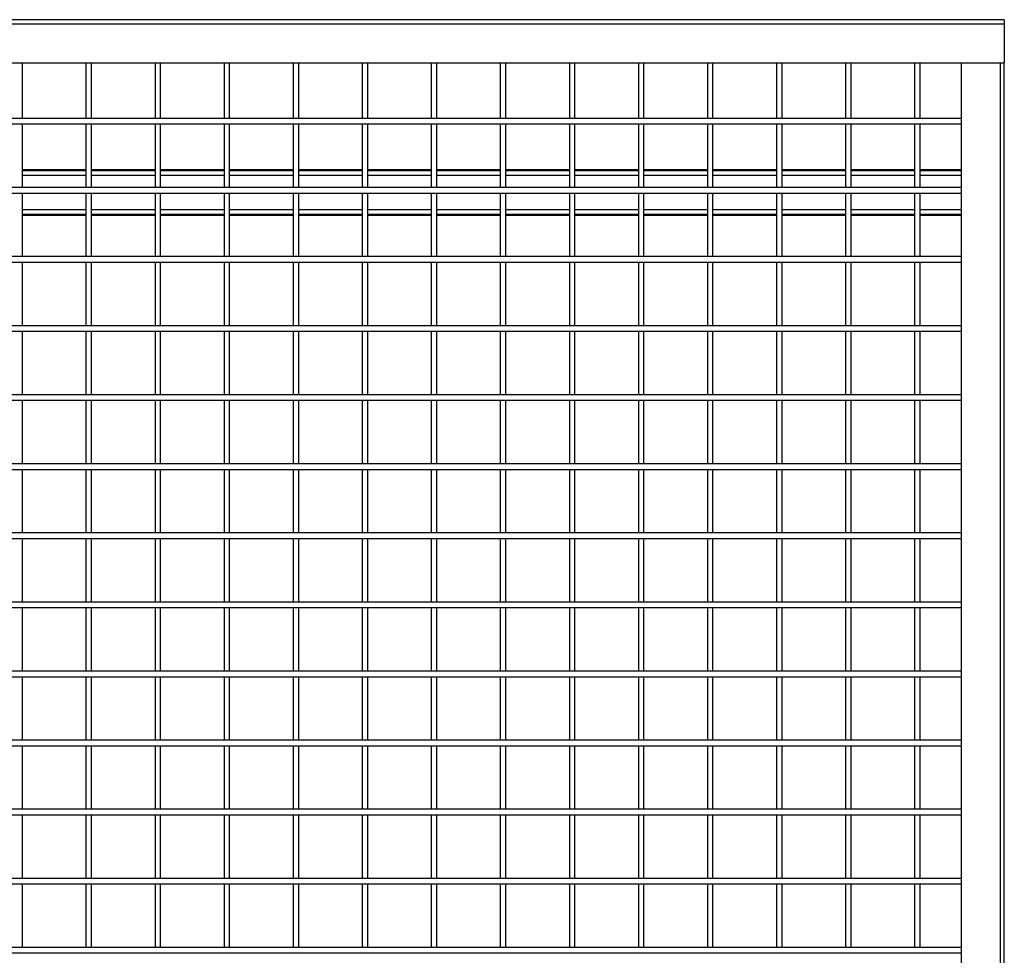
# Model space of a CAD drawing. Header units: inches. Extents: x 0.2 to 10.8, y 0.2 to 8.2.
# Tile 16 of 50: x 4.1 to 5.3, y 3.7 to 4.8. Entities that reach past the tile are written whole.
import ezdxf

# ---------------------------------------------------------------- set-up
doc = ezdxf.new("R2010")
doc.units = ezdxf.units.IN
doc.header["$MEASUREMENT"] = 0

msp = doc.modelspace()

# ---------------------------------------------------------------- linework, layer by layer
for p, q in [((5.25546, 4.78982), (2.80755, 4.78982)), ((5.25546, 4.78982), (5.25546, 4.78502)), ((2.80755, 4.78502), (5.25546, 4.78502)), ((5.25546, 4.78502), (5.25546, 4.73773)), ((2.80755, 4.73773), (5.25546, 4.73773)), ((4.07057, 4.67069), (4.07057, 4.73773)), ((4.14723, 4.73773), (4.14723, 4.67069)), ((4.1539, 4.67069), (4.1539, 4.73773)), ((4.23057, 4.73773), (4.23057, 4.67069)), ((4.23723, 4.67069), (4.23723, 4.73773)), ((4.3139, 4.73773), (4.3139, 4.67069)), ((4.32057, 4.67069), (4.32057, 4.73773)), ((4.39723, 4.73773), (4.39723, 4.67069)), ((4.4039, 4.67069), (4.4039, 4.73773)), ((4.48057, 4.73773), (4.48057, 4.67069)), ((4.48723, 4.67069), (4.48723, 4.73773)), ((4.5639, 4.73773), (4.5639, 4.67069)), ((4.57057, 4.67069), (4.57057, 4.73773)), ((4.64723, 4.73773), (4.64723, 4.67069)), ((4.6539, 4.67069), (4.6539, 4.73773)), ((4.73057, 4.73773), (4.73057, 4.67069)), ((4.73723, 4.67069), (4.73723, 4.73773)), ((4.8139, 4.73773), (4.8139, 4.67069)), ((4.82057, 4.67069), (4.82057, 4.73773)), ((4.89723, 4.73773), (4.89723, 4.67069)), ((4.9039, 4.67069), (4.9039, 4.73773)), ((4.98057, 4.73773), (4.98057, 4.67069)), ((4.98723, 4.67069), (4.98723, 4.73773)), ((5.0639, 4.73773), (5.0639, 4.67069)), ((5.07057, 4.67069), (5.07057, 4.73773)), ((5.14723, 4.73773), (5.14723, 4.67069)), ((5.1539, 4.67069), (5.1539, 4.73773)), ((5.20338, 4.73773), (5.20338, 2.09111)), ((5.25066, 4.73773), (5.25066, 2.09111)), ((5.25546, 2.09111), (5.25546, 4.73773)), ((5.20338, 4.67069), (2.85963, 4.67069)), ((2.85963, 4.66403), (5.20338, 4.66403)), ((4.07057, 4.58736), (4.07057, 4.66403)), ((4.14723, 4.66403), (4.14723, 4.58736)), ((4.1539, 4.58736), (4.1539, 4.66403)), ((4.23057, 4.66403), (4.23057, 4.58736)), ((4.23723, 4.58736), (4.23723, 4.66403)), ((4.3139, 4.66403), (4.3139, 4.58736)), ((4.32057, 4.58736), (4.32057, 4.66403)), ((4.39723, 4.66403), (4.39723, 4.58736)), ((4.4039, 4.58736), (4.4039, 4.66403)), ((4.48057, 4.66403), (4.48057, 4.58736)), ((4.48723, 4.58736), (4.48723, 4.66403)), ((4.5639, 4.66403), (4.5639, 4.58736)), ((4.57057, 4.58736), (4.57057, 4.66403)), ((4.64723, 4.66403), (4.64723, 4.58736)), ((4.6539, 4.58736), (4.6539, 4.66403)), ((4.73057, 4.66403), (4.73057, 4.58736)), ((4.73723, 4.58736), (4.73723, 4.66403)), ((4.8139, 4.66403), (4.8139, 4.58736)), ((4.82057, 4.58736), (4.82057, 4.66403)), ((4.89723, 4.66403), (4.89723, 4.58736)), ((4.9039, 4.58736), (4.9039, 4.66403)), ((4.98057, 4.66403), (4.98057, 4.58736)), ((4.98723, 4.58736), (4.98723, 4.66403)), ((5.0639, 4.66403), (5.0639, 4.58736)), ((5.07057, 4.58736), (5.07057, 4.66403)), ((5.14723, 4.66403), (5.14723, 4.58736)), ((5.1539, 4.58736), (5.1539, 4.66403)), ((4.14723, 4.60882), (4.07057, 4.60882)), ((4.14723, 4.60753), (4.07057, 4.60753)), ((4.07057, 4.60242), (4.14723, 4.60242)), ((4.23057, 4.60882), (4.1539, 4.60882)), ((4.23057, 4.60753), (4.1539, 4.60753)), ((4.1539, 4.60242), (4.23057, 4.60242)), ((4.3139, 4.60882), (4.23723, 4.60882)), ((4.3139, 4.60753), (4.23723, 4.60753)), ((4.23723, 4.60242), (4.3139, 4.60242)), ((4.39723, 4.60882), (4.32057, 4.60882)), ((4.39723, 4.60753), (4.32057, 4.60753)), ((4.32057, 4.60242), (4.39723, 4.60242)), ((4.48057, 4.60882), (4.4039, 4.60882)), ((4.48057, 4.60753), (4.4039, 4.60753)), ((4.4039, 4.60242), (4.48057, 4.60242)), ((4.5639, 4.60882), (4.48723, 4.60882)), ((4.5639, 4.60753), (4.48723, 4.60753)), ((4.48723, 4.60242), (4.5639, 4.60242)), ((4.64723, 4.60882), (4.57057, 4.60882)), ((4.64723, 4.60753), (4.57057, 4.60753)), ((4.57057, 4.60242), (4.64723, 4.60242)), ((4.73057, 4.60882), (4.6539, 4.60882)), ((4.73057, 4.60753), (4.6539, 4.60753)), ((4.6539, 4.60242), (4.73057, 4.60242)), ((4.8139, 4.60882), (4.73723, 4.60882)), ((4.8139, 4.60753), (4.73723, 4.60753)), ((4.73723, 4.60242), (4.8139, 4.60242)), ((4.89723, 4.60882), (4.82057, 4.60882)), ((4.89723, 4.60753), (4.82057, 4.60753)), ((4.82057, 4.60242), (4.89723, 4.60242)), ((4.98057, 4.60882), (4.9039, 4.60882)), ((4.98057, 4.60753), (4.9039, 4.60753)), ((4.9039, 4.60242), (4.98057, 4.60242)), ((5.0639, 4.60882), (4.98723, 4.60882)), ((5.0639, 4.60753), (4.98723, 4.60753)), ((4.98723, 4.60242), (5.0639, 4.60242)), ((5.14723, 4.60882), (5.07057, 4.60882)), ((5.14723, 4.60753), (5.07057, 4.60753)), ((5.07057, 4.60242), (5.14723, 4.60242)), ((5.20338, 4.60882), (5.1539, 4.60882)), ((5.20338, 4.60753), (5.1539, 4.60753)), ((5.1539, 4.60242), (5.20338, 4.60242)), ((5.20338, 4.58736), (2.85963, 4.58736)), ((2.85963, 4.58069), (5.20338, 4.58069)), ((4.07057, 4.50403), (4.07057, 4.58069)), ((4.14723, 4.58069), (4.14723, 4.50403)), ((4.1539, 4.50403), (4.1539, 4.58069)), ((4.23057, 4.58069), (4.23057, 4.50403)), ((4.23723, 4.50403), (4.23723, 4.58069)), ((4.3139, 4.58069), (4.3139, 4.50403)), ((4.32057, 4.50403), (4.32057, 4.58069)), ((4.39723, 4.58069), (4.39723, 4.50403)), ((4.4039, 4.50403), (4.4039, 4.58069)), ((4.48057, 4.58069), (4.48057, 4.50403)), ((4.48723, 4.50403), (4.48723, 4.58069)), ((4.5639, 4.58069), (4.5639, 4.50403)), ((4.57057, 4.50403), (4.57057, 4.58069)), ((4.64723, 4.58069), (4.64723, 4.50403)), ((4.6539, 4.50403), (4.6539, 4.58069)), ((4.73057, 4.58069), (4.73057, 4.50403)), ((4.73723, 4.50403), (4.73723, 4.58069)), ((4.8139, 4.58069), (4.8139, 4.50403)), ((4.82057, 4.50403), (4.82057, 4.58069)), ((4.89723, 4.58069), (4.89723, 4.50403)), ((4.9039, 4.50403), (4.9039, 4.58069)), ((4.98057, 4.58069), (4.98057, 4.50403)), ((4.98723, 4.50403), (4.98723, 4.58069)), ((5.0639, 4.58069), (5.0639, 4.50403)), ((5.07057, 4.50403), (5.07057, 4.58069)), ((5.14723, 4.58069), (5.14723, 4.50403)), ((5.1539, 4.50403), (5.1539, 4.58069)), ((4.14723, 4.56055), (4.07057, 4.56055)), ((4.07057, 4.55544), (4.14723, 4.55544)), ((4.07057, 4.55415), (4.14723, 4.55415)), ((4.23057, 4.56055), (4.1539, 4.56055)), ((4.1539, 4.55544), (4.23057, 4.55544)), ((4.1539, 4.55415), (4.23057, 4.55415)), ((4.3139, 4.56055), (4.23723, 4.56055)), ((4.23723, 4.55544), (4.3139, 4.55544)), ((4.23723, 4.55415), (4.3139, 4.55415)), ((4.39723, 4.56055), (4.32057, 4.56055)), ((4.32057, 4.55544), (4.39723, 4.55544)), ((4.32057, 4.55415), (4.39723, 4.55415)), ((4.48057, 4.56055), (4.4039, 4.56055)), ((4.4039, 4.55544), (4.48057, 4.55544)), ((4.4039, 4.55415), (4.48057, 4.55415)), ((4.5639, 4.56055), (4.48723, 4.56055)), ((4.48723, 4.55544), (4.5639, 4.55544)), ((4.48723, 4.55415), (4.5639, 4.55415)), ((4.64723, 4.56055), (4.57057, 4.56055)), ((4.57057, 4.55544), (4.64723, 4.55544)), ((4.57057, 4.55415), (4.64723, 4.55415)), ((4.73057, 4.56055), (4.6539, 4.56055)), ((4.6539, 4.55544), (4.73057, 4.55544)), ((4.6539, 4.55415), (4.73057, 4.55415)), ((4.8139, 4.56055), (4.73723, 4.56055)), ((4.73723, 4.55544), (4.8139, 4.55544)), ((4.73723, 4.55415), (4.8139, 4.55415)), ((4.89723, 4.56055), (4.82057, 4.56055)), ((4.82057, 4.55544), (4.89723, 4.55544)), ((4.82057, 4.55415), (4.89723, 4.55415)), ((4.98057, 4.56055), (4.9039, 4.56055)), ((4.9039, 4.55544), (4.98057, 4.55544)), ((4.9039, 4.55415), (4.98057, 4.55415)), ((5.0639, 4.56055), (4.98723, 4.56055)), ((4.98723, 4.55544), (5.0639, 4.55544)), ((4.98723, 4.55415), (5.0639, 4.55415)), ((5.14723, 4.56055), (5.07057, 4.56055)), ((5.07057, 4.55544), (5.14723, 4.55544)), ((5.07057, 4.55415), (5.14723, 4.55415)), ((5.20338, 4.56055), (5.1539, 4.56055)), ((5.1539, 4.55544), (5.20338, 4.55544)), ((5.1539, 4.55415), (5.20338, 4.55415)), ((5.20338, 4.50403), (2.85963, 4.50403)), ((2.85963, 4.49736), (5.20338, 4.49736)), ((4.07057, 4.42069), (4.07057, 4.49736)), ((4.14723, 4.49736), (4.14723, 4.42069)), ((4.1539, 4.42069), (4.1539, 4.49736)), ((4.23057, 4.49736), (4.23057, 4.42069)), ((4.23723, 4.42069), (4.23723, 4.49736)), ((4.3139, 4.49736), (4.3139, 4.42069)), ((4.32057, 4.42069), (4.32057, 4.49736)), ((4.39723, 4.49736), (4.39723, 4.42069)), ((4.4039, 4.42069), (4.4039, 4.49736)), ((4.48057, 4.49736), (4.48057, 4.42069)), ((4.48723, 4.42069), (4.48723, 4.49736)), ((4.5639, 4.49736), (4.5639, 4.42069)), ((4.57057, 4.42069), (4.57057, 4.49736)), ((4.64723, 4.49736), (4.64723, 4.42069)), ((4.6539, 4.42069), (4.6539, 4.49736)), ((4.73057, 4.49736), (4.73057, 4.42069)), ((4.73723, 4.42069), (4.73723, 4.49736)), ((4.8139, 4.49736), (4.8139, 4.42069)), ((4.82057, 4.42069), (4.82057, 4.49736)), ((4.89723, 4.49736), (4.89723, 4.42069)), ((4.9039, 4.42069), (4.9039, 4.49736)), ((4.98057, 4.49736), (4.98057, 4.42069)), ((4.98723, 4.42069), (4.98723, 4.49736)), ((5.0639, 4.49736), (5.0639, 4.42069)), ((5.07057, 4.42069), (5.07057, 4.49736)), ((5.14723, 4.49736), (5.14723, 4.42069)), ((5.1539, 4.42069), (5.1539, 4.49736)), ((5.20338, 4.42069), (2.85963, 4.42069)), ((2.85963, 4.41403), (5.20338, 4.41403)), ((4.07057, 4.33736), (4.07057, 4.41403)), ((4.14723, 4.41403), (4.14723, 4.33736)), ((4.1539, 4.33736), (4.1539, 4.41403)), ((4.23057, 4.41403), (4.23057, 4.33736)), ((4.23723, 4.33736), (4.23723, 4.41403)), ((4.3139, 4.41403), (4.3139, 4.33736)), ((4.32057, 4.33736), (4.32057, 4.41403)), ((4.39723, 4.41403), (4.39723, 4.33736)), ((4.4039, 4.33736), (4.4039, 4.41403)), ((4.48057, 4.41403), (4.48057, 4.33736)), ((4.48723, 4.33736), (4.48723, 4.41403)), ((4.5639, 4.41403), (4.5639, 4.33736)), ((4.57057, 4.33736), (4.57057, 4.41403)), ((4.64723, 4.41403), (4.64723, 4.33736)), ((4.6539, 4.33736), (4.6539, 4.41403)), ((4.73057, 4.41403), (4.73057, 4.33736)), ((4.73723, 4.33736), (4.73723, 4.41403)), ((4.8139, 4.41403), (4.8139, 4.33736)), ((4.82057, 4.33736), (4.82057, 4.41403)), ((4.89723, 4.41403), (4.89723, 4.33736)), ((4.9039, 4.33736), (4.9039, 4.41403)), ((4.98057, 4.41403), (4.98057, 4.33736)), ((4.98723, 4.33736), (4.98723, 4.41403)), ((5.0639, 4.41403), (5.0639, 4.33736)), ((5.07057, 4.33736), (5.07057, 4.41403)), ((5.14723, 4.41403), (5.14723, 4.33736)), ((5.1539, 4.33736), (5.1539, 4.41403)), ((5.20338, 4.33736), (2.85963, 4.33736)), ((2.85963, 4.33069), (5.20338, 4.33069)), ((4.07057, 4.25403), (4.07057, 4.33069)), ((4.14723, 4.33069), (4.14723, 4.25403)), ((4.1539, 4.25403), (4.1539, 4.33069)), ((4.23057, 4.33069), (4.23057, 4.25403)), ((4.23723, 4.25403), (4.23723, 4.33069)), ((4.3139, 4.33069), (4.3139, 4.25403)), ((4.32057, 4.25403), (4.32057, 4.33069)), ((4.39723, 4.33069), (4.39723, 4.25403)), ((4.4039, 4.25403), (4.4039, 4.33069)), ((4.48057, 4.33069), (4.48057, 4.25403)), ((4.48723, 4.25403), (4.48723, 4.33069)), ((4.5639, 4.33069), (4.5639, 4.25403)), ((4.57057, 4.25403), (4.57057, 4.33069)), ((4.64723, 4.33069), (4.64723, 4.25403)), ((4.6539, 4.25403), (4.6539, 4.33069)), ((4.73057, 4.33069), (4.73057, 4.25403)), ((4.73723, 4.25403), (4.73723, 4.33069)), ((4.8139, 4.33069), (4.8139, 4.25403)), ((4.82057, 4.25403), (4.82057, 4.33069)), ((4.89723, 4.33069), (4.89723, 4.25403)), ((4.9039, 4.25403), (4.9039, 4.33069)), ((4.98057, 4.33069), (4.98057, 4.25403)), ((4.98723, 4.25403), (4.98723, 4.33069)), ((5.0639, 4.33069), (5.0639, 4.25403)), ((5.07057, 4.25403), (5.07057, 4.33069)), ((5.14723, 4.33069), (5.14723, 4.25403)), ((5.1539, 4.25403), (5.1539, 4.33069)), ((5.20338, 4.25403), (2.85963, 4.25403)), ((2.85963, 4.24736), (5.20338, 4.24736)), ((4.07057, 4.17069), (4.07057, 4.24736)), ((4.14723, 4.24736), (4.14723, 4.17069)), ((4.1539, 4.17069), (4.1539, 4.24736)), ((4.23057, 4.24736), (4.23057, 4.17069)), ((4.23723, 4.17069), (4.23723, 4.24736)), ((4.3139, 4.24736), (4.3139, 4.17069)), ((4.32057, 4.17069), (4.32057, 4.24736)), ((4.39723, 4.24736), (4.39723, 4.17069)), ((4.4039, 4.17069), (4.4039, 4.24736)), ((4.48057, 4.24736), (4.48057, 4.17069)), ((4.48723, 4.17069), (4.48723, 4.24736)), ((4.5639, 4.24736), (4.5639, 4.17069)), ((4.57057, 4.17069), (4.57057, 4.24736)), ((4.64723, 4.24736), (4.64723, 4.17069)), ((4.6539, 4.17069), (4.6539, 4.24736)), ((4.73057, 4.24736), (4.73057, 4.17069)), ((4.73723, 4.17069), (4.73723, 4.24736)), ((4.8139, 4.24736), (4.8139, 4.17069)), ((4.82057, 4.17069), (4.82057, 4.24736)), ((4.89723, 4.24736), (4.89723, 4.17069)), ((4.9039, 4.17069), (4.9039, 4.24736)), ((4.98057, 4.24736), (4.98057, 4.17069)), ((4.98723, 4.17069), (4.98723, 4.24736)), ((5.0639, 4.24736), (5.0639, 4.17069)), ((5.07057, 4.17069), (5.07057, 4.24736)), ((5.14723, 4.24736), (5.14723, 4.17069)), ((5.1539, 4.17069), (5.1539, 4.24736)), ((5.20338, 4.17069), (2.85963, 4.17069)), ((2.85963, 4.16403), (5.20338, 4.16403)), ((4.07057, 4.08736), (4.07057, 4.16403)), ((4.14723, 4.16403), (4.14723, 4.08736)), ((4.1539, 4.08736), (4.1539, 4.16403)), ((4.23057, 4.16403), (4.23057, 4.08736)), ((4.23723, 4.08736), (4.23723, 4.16403)), ((4.3139, 4.16403), (4.3139, 4.08736)), ((4.32057, 4.08736), (4.32057, 4.16403)), ((4.39723, 4.16403), (4.39723, 4.08736)), ((4.4039, 4.08736), (4.4039, 4.16403)), ((4.48057, 4.16403), (4.48057, 4.08736)), ((4.48723, 4.08736), (4.48723, 4.16403)), ((4.5639, 4.16403), (4.5639, 4.08736)), ((4.57057, 4.08736), (4.57057, 4.16403)), ((4.64723, 4.16403), (4.64723, 4.08736)), ((4.6539, 4.08736), (4.6539, 4.16403)), ((4.73057, 4.16403), (4.73057, 4.08736)), ((4.73723, 4.08736), (4.73723, 4.16403)), ((4.8139, 4.16403), (4.8139, 4.08736)), ((4.82057, 4.08736), (4.82057, 4.16403)), ((4.89723, 4.16403), (4.89723, 4.08736)), ((4.9039, 4.08736), (4.9039, 4.16403)), ((4.98057, 4.16403), (4.98057, 4.08736)), ((4.98723, 4.08736), (4.98723, 4.16403)), ((5.0639, 4.16403), (5.0639, 4.08736)), ((5.07057, 4.08736), (5.07057, 4.16403)), ((5.14723, 4.16403), (5.14723, 4.08736)), ((5.1539, 4.08736), (5.1539, 4.16403)), ((5.20338, 4.08736), (2.85963, 4.08736)), ((2.85963, 4.08069), (5.20338, 4.08069)), ((4.07057, 4.00403), (4.07057, 4.08069)), ((4.14723, 4.08069), (4.14723, 4.00403)), ((4.1539, 4.00403), (4.1539, 4.08069)), ((4.23057, 4.08069), (4.23057, 4.00403)), ((4.23723, 4.00403), (4.23723, 4.08069)), ((4.3139, 4.08069), (4.3139, 4.00403)), ((4.32057, 4.00403), (4.32057, 4.08069)), ((4.39723, 4.08069), (4.39723, 4.00403)), ((4.4039, 4.00403), (4.4039, 4.08069)), ((4.48057, 4.08069), (4.48057, 4.00403)), ((4.48723, 4.00403), (4.48723, 4.08069)), ((4.5639, 4.08069), (4.5639, 4.00403)), ((4.57057, 4.00403), (4.57057, 4.08069)), ((4.64723, 4.08069), (4.64723, 4.00403)), ((4.6539, 4.00403), (4.6539, 4.08069)), ((4.73057, 4.08069), (4.73057, 4.00403)), ((4.73723, 4.00403), (4.73723, 4.08069)), ((4.8139, 4.08069), (4.8139, 4.00403)), ((4.82057, 4.00403), (4.82057, 4.08069)), ((4.89723, 4.08069), (4.89723, 4.00403)), ((4.9039, 4.00403), (4.9039, 4.08069)), ((4.98057, 4.08069), (4.98057, 4.00403)), ((4.98723, 4.00403), (4.98723, 4.08069)), ((5.0639, 4.08069), (5.0639, 4.00403)), ((5.07057, 4.00403), (5.07057, 4.08069)), ((5.14723, 4.08069), (5.14723, 4.00403)), ((5.1539, 4.00403), (5.1539, 4.08069)), ((5.20338, 4.00403), (2.85963, 4.00403)), ((2.85963, 3.99736), (5.20338, 3.99736)), ((4.07057, 3.92069), (4.07057, 3.99736)), ((4.14723, 3.99736), (4.14723, 3.92069)), ((4.1539, 3.92069), (4.1539, 3.99736)), ((4.23057, 3.99736), (4.23057, 3.92069)), ((4.23723, 3.92069), (4.23723, 3.99736)), ((4.3139, 3.99736), (4.3139, 3.92069)), ((4.32057, 3.92069), (4.32057, 3.99736)), ((4.39723, 3.99736), (4.39723, 3.92069)), ((4.4039, 3.92069), (4.4039, 3.99736)), ((4.48057, 3.99736), (4.48057, 3.92069)), ((4.48723, 3.92069), (4.48723, 3.99736)), ((4.5639, 3.99736), (4.5639, 3.92069)), ((4.57057, 3.92069), (4.57057, 3.99736)), ((4.64723, 3.99736), (4.64723, 3.92069)), ((4.6539, 3.92069), (4.6539, 3.99736)), ((4.73057, 3.99736), (4.73057, 3.92069)), ((4.73723, 3.92069), (4.73723, 3.99736)), ((4.8139, 3.99736), (4.8139, 3.92069)), ((4.82057, 3.92069), (4.82057, 3.99736)), ((4.89723, 3.99736), (4.89723, 3.92069)), ((4.9039, 3.92069), (4.9039, 3.99736)), ((4.98057, 3.99736), (4.98057, 3.92069)), ((4.98723, 3.92069), (4.98723, 3.99736)), ((5.0639, 3.99736), (5.0639, 3.92069)), ((5.07057, 3.92069), (5.07057, 3.99736)), ((5.14723, 3.99736), (5.14723, 3.92069)), ((5.1539, 3.92069), (5.1539, 3.99736)), ((5.20338, 3.92069), (2.85963, 3.92069)), ((2.85963, 3.91403), (5.20338, 3.91403)), ((4.07057, 3.83736), (4.07057, 3.91403)), ((4.14723, 3.91403), (4.14723, 3.83736)), ((4.1539, 3.83736), (4.1539, 3.91403)), ((4.23057, 3.91403), (4.23057, 3.83736)), ((4.23723, 3.83736), (4.23723, 3.91403)), ((4.3139, 3.91403), (4.3139, 3.83736)), ((4.32057, 3.83736), (4.32057, 3.91403)), ((4.39723, 3.91403), (4.39723, 3.83736)), ((4.4039, 3.83736), (4.4039, 3.91403)), ((4.48057, 3.91403), (4.48057, 3.83736)), ((4.48723, 3.83736), (4.48723, 3.91403)), ((4.5639, 3.91403), (4.5639, 3.83736)), ((4.57057, 3.83736), (4.57057, 3.91403)), ((4.64723, 3.91403), (4.64723, 3.83736)), ((4.6539, 3.83736), (4.6539, 3.91403)), ((4.73057, 3.91403), (4.73057, 3.83736)), ((4.73723, 3.83736), (4.73723, 3.91403)), ((4.8139, 3.91403), (4.8139, 3.83736)), ((4.82057, 3.83736), (4.82057, 3.91403)), ((4.89723, 3.91403), (4.89723, 3.83736)), ((4.9039, 3.83736), (4.9039, 3.91403)), ((4.98057, 3.91403), (4.98057, 3.83736)), ((4.98723, 3.83736), (4.98723, 3.91403)), ((5.0639, 3.91403), (5.0639, 3.83736)), ((5.07057, 3.83736), (5.07057, 3.91403)), ((5.14723, 3.91403), (5.14723, 3.83736)), ((5.1539, 3.83736), (5.1539, 3.91403)), ((5.20338, 3.83736), (2.85963, 3.83736)), ((2.85963, 3.83069), (5.20338, 3.83069)), ((4.07057, 3.75403), (4.07057, 3.83069)), ((4.14723, 3.83069), (4.14723, 3.75403)), ((4.1539, 3.75403), (4.1539, 3.83069)), ((4.23057, 3.83069), (4.23057, 3.75403)), ((4.23723, 3.75403), (4.23723, 3.83069)), ((4.3139, 3.83069), (4.3139, 3.75403)), ((4.32057, 3.75403), (4.32057, 3.83069)), ((4.39723, 3.83069), (4.39723, 3.75403)), ((4.4039, 3.75403), (4.4039, 3.83069)), ((4.48057, 3.83069), (4.48057, 3.75403)), ((4.48723, 3.75403), (4.48723, 3.83069)), ((4.5639, 3.83069), (4.5639, 3.75403)), ((4.57057, 3.75403), (4.57057, 3.83069)), ((4.64723, 3.83069), (4.64723, 3.75403)), ((4.6539, 3.75403), (4.6539, 3.83069)), ((4.73057, 3.83069), (4.73057, 3.75403)), ((4.73723, 3.75403), (4.73723, 3.83069)), ((4.8139, 3.83069), (4.8139, 3.75403)), ((4.82057, 3.75403), (4.82057, 3.83069)), ((4.89723, 3.83069), (4.89723, 3.75403)), ((4.9039, 3.75403), (4.9039, 3.83069)), ((4.98057, 3.83069), (4.98057, 3.75403)), ((4.98723, 3.75403), (4.98723, 3.83069)), ((5.0639, 3.83069), (5.0639, 3.75403)), ((5.07057, 3.75403), (5.07057, 3.83069)), ((5.14723, 3.83069), (5.14723, 3.75403)), ((5.1539, 3.75403), (5.1539, 3.83069)), ((5.20338, 3.75403), (2.85963, 3.75403)), ((2.85963, 3.74736), (5.20338, 3.74736)), ((4.07057, 3.67069), (4.07057, 3.74736)), ((4.14723, 3.74736), (4.14723, 3.67069)), ((4.1539, 3.67069), (4.1539, 3.74736)), ((4.23057, 3.74736), (4.23057, 3.67069)), ((4.23723, 3.67069), (4.23723, 3.74736)), ((4.3139, 3.74736), (4.3139, 3.67069)), ((4.32057, 3.67069), (4.32057, 3.74736)), ((4.39723, 3.74736), (4.39723, 3.67069)), ((4.4039, 3.67069), (4.4039, 3.74736)), ((4.48057, 3.74736), (4.48057, 3.67069)), ((4.48723, 3.67069), (4.48723, 3.74736)), ((4.5639, 3.74736), (4.5639, 3.67069)), ((4.57057, 3.67069), (4.57057, 3.74736)), ((4.64723, 3.74736), (4.64723, 3.67069)), ((4.6539, 3.67069), (4.6539, 3.74736)), ((4.73057, 3.74736), (4.73057, 3.67069)), ((4.73723, 3.67069), (4.73723, 3.74736)), ((4.8139, 3.74736), (4.8139, 3.67069)), ((4.82057, 3.67069), (4.82057, 3.74736)), ((4.89723, 3.74736), (4.89723, 3.67069)), ((4.9039, 3.67069), (4.9039, 3.74736)), ((4.98057, 3.74736), (4.98057, 3.67069)), ((4.98723, 3.67069), (4.98723, 3.74736)), ((5.0639, 3.74736), (5.0639, 3.67069)), ((5.07057, 3.67069), (5.07057, 3.74736)), ((5.14723, 3.74736), (5.14723, 3.67069)), ((5.1539, 3.67069), (5.1539, 3.74736)), ((5.20338, 3.67069), (2.85963, 3.67069)), ((5.20338, 3.66403), (2.85963, 3.66403))]:
    msp.add_line(p, q)

doc.saveas('drawing.dxf')
